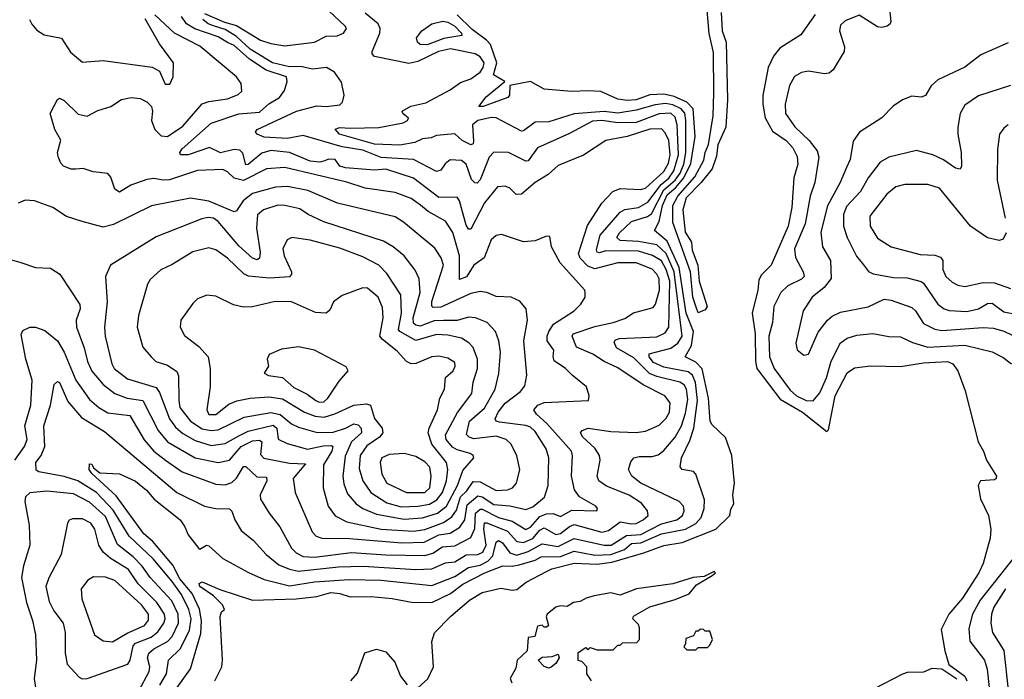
# Model space of a CAD drawing. Extents: x 1246169 to 1426871, y 660025 to 763458.
# Tile 120 of 256: x 1287211 to 1291498, y 714631 to 717504. Entities that reach past the tile are written whole.
import ezdxf

# ---------------------------------------------------------------- set-up
doc = ezdxf.new("R2010")
doc.units = 0

msp = doc.modelspace()

# ---------------------------------------------------------------- linework, layer by layer
at = {"layer": '0CON20XD'}
for points in [[(1288015, 717530.8), (1288102.9, 717492.9), (1288155, 717477.9), (1288260, 717415), (1288305, 717399.7), (1288365, 717389.6), (1288494.7, 717405.3), (1288545, 717431.5), (1288593.6, 717433.6), (1288620.8, 717445), (1288633.3, 717465), (1288627.5, 717475), (1288531.5, 717565)], [(1290995.8, 717565), (1291004.1, 717495.9), (1291001.2, 717485), (1290987.5, 717475), (1290965, 717469.2), (1290945, 717472.5), (1290865, 717523.3), (1290805, 717498.1), (1290785, 717480), (1290780, 717455), (1290801.2, 717385), (1290800, 717365), (1290752.5, 717285), (1290735, 717271.1), (1290715, 717267.8), (1290645, 717279.1), (1290615, 717273.3), (1290583.5, 717256.5), (1290562.4, 717217.6), (1290542.9, 717135), (1290545.3, 717095), (1290585, 717036.9), (1290647.8, 716977.8), (1290682.1, 716932.1), (1290690.5, 716905), (1290672.4, 716795), (1290652.5, 716735), (1290630.2, 716615), (1290584.4, 716505), (1290588, 716468), (1290622, 716405), (1290626, 716385), (1290615, 716372.9), (1290555.2, 716344.8), (1290524.8, 716315.2), (1290494.8, 716255), (1290488, 716185), (1290471.8, 716125), (1290475, 716036), (1290495.2, 715985), (1290565, 715890.4), (1290593.1, 715865), (1290635, 715844.8), (1290665.6, 715844.4), (1290695, 715879.2), (1290724, 715944), (1290743.4, 716016.6), (1290785, 716096.2), (1290813.7, 716116.3), (1290855, 716130.3), (1290925, 716136.5), (1290995, 716123.4), (1291045, 716122.3), (1291097.9, 716097.9), (1291165, 716077), (1291325, 716086.5), (1291445, 716056.8), (1291491.9, 716031.9), (1291528.5, 716005)], [(1289615.9, 715955.9), (1289587.8, 715985), (1289538, 716018), (1289532.9, 716035), (1289535.8, 716065), (1289507.8, 716105), (1289507.2, 716125), (1289513.9, 716146.1), (1289535, 716177.5), (1289624.4, 716235), (1289653.3, 716265), (1289672.5, 716295), (1289672.5, 716315), (1289670.8, 716325), (1289564.6, 716445), (1289526.2, 716515), (1289518.8, 716558.8), (1289505, 716561.2), (1289455, 716540), (1289405, 716535.6), (1289307.9, 716567.9), (1289285, 716564.3), (1289263.5, 716545), (1289233.2, 716466.8), (1289187.8, 716435), (1289155.8, 716384.2), (1289125, 716371.9), (1289125.7, 716475), (1289096.9, 716576.9), (1289065, 716625.9), (1288988.6, 716668.6), (1288955.7, 716695.7), (1288915, 716724.2), (1288845, 716751.1), (1288715, 716770.5), (1288635, 716796), (1288365, 716860.4), (1288285, 716853.4), (1288185, 716802.5), (1288145, 716814), (1288115, 716841.2), (1288095, 716850.8), (1287985, 716846.6), (1287863.8, 716806.2), (1287835, 716804.3), (1287795, 716812.6), (1287765, 716807.6), (1287695, 716783.2), (1287645, 716752.5), (1287625, 716765.8), (1287608.2, 716818.2), (1287595, 716833.3), (1287530.8, 716840.8), (1287487.5, 716855), (1287455, 716852), (1287435, 716852.1), (1287402, 716865), (1287389.4, 716879.4), (1287378.3, 716908.3), (1287375.6, 716925), (1287389.4, 716979.4), (1287364.3, 717025), (1287343.3, 717095), (1287375, 717156.2), (1287385, 717162), (1287405, 717152.2), (1287465, 717092), (1287505, 717084), (1287551.3, 717108.7), (1287607.5, 717125), (1287654.2, 717155.8), (1287695.9, 717164.1), (1287735, 717160.6), (1287765, 717145.6), (1287785.4, 717125), (1287789.3, 717105), (1287784.2, 717065), (1287799, 717025), (1287827, 716997), (1287855, 716994.8), (1287920.9, 717039.1), (1288005, 717137.2), (1288035, 717147.6), (1288115, 717159.3), (1288162.7, 717177.3), (1288177.8, 717192.2), (1288175.8, 717225), (1288155, 717254.7), (1287995, 717388.4), (1287884.6, 717445), (1287799.7, 717525)], [(1288061.1, 714625), (1288090.5, 714685), (1288094.5, 714715), (1288084, 714905), (1288090, 714925), (1288102.5, 714935), (1288094, 714955), (1288054.3, 714994.3), (1287995.3, 715035), (1287991.7, 715048.3), (1288004.7, 715055.3), (1288082, 715022), (1288225, 714975.6), (1288415, 714980.8), (1288505, 714992.2), (1288565, 715009.7), (1288604, 715005), (1288650.4, 714990.4), (1288741.8, 714991.8), (1288833, 714983), (1288916.5, 714966.5), (1289005, 714965.2), (1289086, 715004), (1289140.5, 715045), (1289235.8, 715095), (1289315, 715125.7), (1289355, 715123.2), (1289385, 715128.9), (1289455, 715150), (1289481.4, 715165), (1289565, 715166.4), (1289625, 715188.7), (1289715, 715171.5), (1289785, 715175.1), (1289843.5, 715196.5), (1289875, 715223.1), (1289915, 715225.8), (1290005, 715264.9), (1290109.4, 715285), (1290155, 715310.2), (1290177.6, 715335), (1290191.4, 715375), (1290191.9, 715411.9), (1290155, 715523.8), (1290145, 715535.6), (1290094.4, 715544.4), (1290086.8, 715556.8), (1290091.9, 715595), (1290128.5, 715671.5), (1290146.2, 715725), (1290161.9, 715845), (1290153.4, 715923.4), (1290139.5, 715955), (1290120.7, 715970.7), (1290015, 715989.9), (1289970.9, 716010.9), (1289950.9, 716035), (1289951.5, 716048.5), (1290045, 716072.6), (1290076.5, 716095), (1290094.5, 716125), (1290060.1, 716405), (1290025.1, 716485), (1289985, 716523), (1289905, 716537.1), (1289825, 716542.3), (1289810.8, 716555), (1289822.4, 716575), (1289874.9, 716625.1), (1289943.5, 716646.5), (1289961.3, 716658.7), (1290015, 716762.8), (1290065, 716804.9), (1290086.7, 716835), (1290101.9, 716875), (1290111.1, 716925), (1290111.4, 717065), (1290106.5, 717096.5), (1290091.2, 717115), (1290055, 717132.5), (1290022.1, 717137.9), (1289976.9, 717133.1), (1289895, 717110.1), (1289815, 717096.7), (1289755, 717104.4), (1289625, 717094.2), (1289515, 717058.8), (1289455, 717057.3), (1289405, 717020), (1289395, 717018.7), (1289285, 717076.1), (1289265, 717077.6), (1289205.2, 717065.2), (1289182.5, 717045), (1289187, 716975), (1289185, 716962.5), (1289175, 716958.8), (1289137.7, 716977.7), (1289105, 717006.6), (1289025, 716998.7), (1289001.7, 716988.3), (1288965, 716984.2), (1288931.2, 716968.8), (1288866.4, 716956.4), (1288755, 716961.7), (1288603.1, 717005), (1288583.8, 717026.2), (1288605, 717033.9), (1288649, 717031), (1288775, 717033.8), (1288880.8, 717055), (1288898.8, 717065), (1288903.8, 717075), (1288878.8, 717095), (1288876.2, 717105), (1288913.6, 717126.4), (1288978.5, 717141.5), (1289085, 717197.4), (1289130.4, 717229.6), (1289175, 717245.4), (1289215, 717275.6), (1289229.2, 717295), (1289232.5, 717315), (1289215, 717341.8), (1289194.5, 717355), (1289086.8, 717376.8), (1289033.8, 717365), (1288945, 717321.8), (1288905, 717313), (1288755, 717343), (1288745.4, 717355), (1288745.7, 717365), (1288779.4, 717445), (1288779.6, 717465), (1288771.4, 717485), (1288715, 717531.8)], [(1288945, 714594.2), (1288987.6, 714632.4), (1289013.1, 714685), (1289005.8, 714795), (1289017, 714833), (1289085.8, 714905), (1289169.5, 714975), (1289225, 715009.2), (1289305, 715028), (1289355, 715019.7), (1289375, 715022.2), (1289416.6, 715053.4), (1289505, 715101.2), (1289527.2, 715112.8), (1289625, 715137.1), (1289725, 715131.8), (1289788.4, 715141.6), (1289928.8, 715181.2), (1290015, 715213.2), (1290095, 715226.8), (1290241.9, 715285), (1290303.3, 715345), (1290307.5, 715372.5), (1290320, 715395), (1290316, 715435), (1290322.9, 715485), (1290311.2, 715605), (1290284, 715684), (1290225, 715739.2), (1290216.9, 715755), (1290209.4, 715855), (1290182.7, 715982.7), (1290155, 716011.7), (1290108, 716035), (1290135.6, 716084.4), (1290145.1, 716145), (1290112.1, 716225), (1290082.6, 716425), (1290029.2, 716539.2), (1289974.6, 716585), (1289995.3, 716624.7), (1290010, 716695), (1290029.8, 716740.2), (1290067.8, 716772.2), (1290101.7, 716815), (1290132.1, 716877.9), (1290152, 716995), (1290142.5, 717115), (1290114.9, 717144.9), (1290059.6, 717169.6), (1290015, 717179.6), (1289955, 717175.9), (1289895, 717154.1), (1289855, 717151), (1289815, 717157.8), (1289740.5, 717190.5), (1289686.5, 717193.5), (1289615, 717190.5), (1289495, 717201.5), (1289435, 717234), (1289345, 717217.5), (1289342.7, 717175), (1289335.6, 717164.4), (1289228.6, 717125), (1289210, 717125), (1289242.1, 717167.9), (1289322.5, 717235), (1289273.4, 717263.4), (1289287.5, 717315), (1289260.9, 717395), (1289242.9, 717415), (1289180.6, 717460.6), (1289115.1, 717525.1)], [(1290265.4, 717535), (1290269.5, 717455), (1290286.8, 717405), (1290292.9, 717155), (1290285.6, 717035), (1290250.8, 716959.2), (1290245, 716908.8), (1290225, 716853.3), (1290178.5, 716795), (1290111.9, 716728.1), (1290098.5, 716675), (1290108.2, 716578.2), (1290135.4, 716535), (1290139.1, 716499.1), (1290162.9, 716435), (1290168.9, 716365), (1290203.3, 716255), (1290195, 716240), (1290165, 716227.5), (1290157.3, 716247.3), (1290141.3, 716295), (1290131.8, 716405), (1290055, 716620), (1290054.3, 716695), (1290075.7, 716735), (1290150.3, 716819.7), (1290188.8, 716891.2), (1290194.8, 716925), (1290210.3, 716959.7), (1290230, 717085), (1290232.9, 717185), (1290231.1, 717361.1), (1290213.3, 717443.3), (1290203.8, 717545)], [(1290673.4, 717526.6), (1290612.4, 717437.6), (1290520.6, 717379.4), (1290493.1, 717345), (1290469.4, 717295), (1290446, 717174), (1290445.6, 717135), (1290456.2, 717076.2), (1290488.7, 717018.7), (1290547.7, 716977.7), (1290576.2, 716945), (1290595, 716907.5), (1290598.8, 716875), (1290580.9, 716815), (1290572.5, 716685), (1290556.5, 716605), (1290482.1, 716435), (1290438.7, 716391.3), (1290428.7, 716368.7), (1290424.6, 716325), (1290399.2, 716225), (1290413.5, 716135), (1290413.6, 716015), (1290420, 715985), (1290521.3, 715851.3), (1290619.5, 715795), (1290725, 715710), (1290732.3, 715717.7), (1290760.8, 715865), (1290812.7, 715965), (1290845, 715986.7), (1290915, 715995.6), (1291045, 715993.1), (1291145, 716009), (1291250, 716015), (1291272.9, 716005), (1291295.7, 715975), (1291327, 715887), (1291383.8, 715665), (1291406.7, 715625), (1291420, 715585), (1291463.3, 715515), (1291462.5, 715505), (1291455, 715500), (1291394.3, 715495.7), (1291384, 715475), (1291393.6, 715416.4), (1291428.8, 715345), (1291438.8, 715285), (1291436.2, 715245), (1291405.6, 715135), (1291386.7, 715095), (1291315, 714984.3), (1291255.6, 714914.4), (1291222.7, 714847.3), (1291238.8, 714755), (1291256.2, 714695), (1291325, 714644), (1291334.4, 714625)], [(1287254.1, 717504.1), (1287263.8, 717483.8), (1287285, 717457.5), (1287317.1, 717437.1), (1287392.7, 717422.7), (1287431.7, 717361.7), (1287485, 717319.1), (1287575, 717325.2), (1287787.3, 717297.3), (1287819.5, 717279.5), (1287845, 717222), (1287865, 717223.3), (1287878.6, 717255), (1287880, 717315), (1287819, 717399), (1287757.3, 717507.3)], [(1289855, 716994.8), (1289762.5, 716977.5), (1289665, 716912.9), (1289555, 716869.2), (1289511.3, 716828.7), (1289455, 716794.1), (1289395, 716743.8), (1289372.8, 716742.8), (1289345, 716769.5), (1289325, 716779.1), (1289290.8, 716775), (1289235, 716705.5), (1289175, 716591.1), (1289165, 716591.5), (1289155, 716609.4), (1289126.4, 716715), (1289115, 716730), (1289035, 716729.6), (1288925, 716813.9), (1288805, 716852), (1288755, 716847.5), (1288628.8, 716858.8), (1288605.2, 716865.2), (1288584, 716895), (1288555, 716896.8), (1288538.8, 716888.8), (1288517.3, 716882.7), (1288475, 716887.7), (1288385, 716924.5), (1288305, 716934.2), (1288265, 716922.8), (1288205, 716873.3), (1288195, 716871.2), (1288181.9, 716921.9), (1288168.8, 716935), (1288145, 716938.6), (1288085, 716923.9), (1288036.6, 716946.6), (1287945, 716915.2), (1287911.4, 716915), (1287907.9, 716925), (1287918.7, 716941.3), (1288045, 717053.3), (1288165, 717093.2), (1288255, 717101.4), (1288295, 717137.7), (1288341.8, 717165), (1288363.9, 717195), (1288375.8, 717235), (1288372.5, 717255), (1288283.6, 717283.6), (1288211.6, 717331.6), (1288145, 717391.3), (1288115, 717403.8), (1288075, 717428.6), (1287973.2, 717463.2), (1287937.5, 717485), (1287915, 717517.1)], [(1288055, 717476.6), (1288032, 717485), (1288007.6, 717505)], [(1288985, 717394.5), (1288954, 717395), (1288942.9, 717405), (1288938, 717425), (1288962, 717455), (1289004.7, 717485.3), (1289053, 717497), (1289075, 717493), (1289105.7, 717475.7), (1289134.6, 717445), (1289135.6, 717434.4), (1289058.1, 717421.9), (1288985, 717394.5)], [(1287882.2, 714575), (1287955, 714677.1), (1287999.3, 714830.7), (1288002.7, 714885), (1287993.5, 714936.5), (1287961.4, 715005), (1287908.7, 715068.7), (1287878, 715128), (1287790.6, 715230.6), (1287751, 715265), (1287630.6, 715430.6), (1287525, 715527.1), (1287513.1, 715545), (1287515, 715570), (1287525, 715567.5), (1287532.4, 715552.4), (1287560, 715530), (1287645, 715526.5), (1287715, 715493.3), (1287762.9, 715455), (1287795.9, 715415.9), (1287908.9, 715325), (1287930.6, 715295), (1287945, 715260), (1287990.9, 715200.9), (1287995, 715198), (1288024.5, 715215.5), (1288035, 715212.7), (1288095, 715156.4), (1288206.5, 715096.5), (1288275, 715065.6), (1288385, 715038.6), (1288495, 715056.2), (1288645, 715066), (1288783.1, 715063.1), (1289005, 715040), (1289105, 715079), (1289165, 715117.9), (1289215, 715127.8), (1289249.1, 715145), (1289271.5, 715168.5), (1289285, 715228.2), (1289295, 715236.1), (1289312.7, 715225), (1289345, 715182), (1289375, 715172), (1289425, 715187.6), (1289485, 715221.2), (1289555, 715210), (1289625, 715244.1), (1289708.9, 715225), (1289754.9, 715214.9), (1289785.4, 715215), (1289852.3, 715257.7), (1289915, 715261.8), (1290005, 715307.9), (1290072.3, 715325), (1290096.2, 715345), (1290103.2, 715365), (1290100.3, 715385), (1290081.5, 715405), (1289914.6, 715485), (1289875.5, 715515), (1289861.8, 715545), (1289871.4, 715578.6), (1289884.6, 715595.4), (1289908.2, 715601.8), (1289965, 715600.8), (1289990.8, 715609.2), (1290015, 715627.3), (1290065, 715685.9), (1290092.2, 715735), (1290109.7, 715790.3), (1290119.7, 715849.7), (1290113.5, 715895), (1290103.1, 715913.1), (1290085, 715924.8), (1289985, 715949.9), (1289953.3, 715963.3), (1289885, 716030.6), (1289808.6, 716075), (1289799.6, 716099.6), (1289805, 716109.5), (1289822.5, 716115), (1289985, 716121.9), (1290020.7, 716139.3), (1290037.4, 716165), (1290040.7, 716365), (1290025.5, 716415.5), (1290005, 716452.9), (1289966.5, 716476.5), (1289905, 716495.1), (1289763.4, 716496.6), (1289735, 716488.2), (1289725, 716490.5), (1289722.2, 716502.2), (1289738.7, 716565), (1289824.6, 716665.4), (1289845, 716676.7), (1289905, 716686), (1289945, 716709.5), (1290003.8, 716786.2), (1290036.6, 716813.4), (1290059.2, 716845), (1290079.2, 716915), (1290072.7, 717045), (1290065, 717078.8), (1290045.8, 717095.8), (1289995, 717094), (1289895, 717055.5), (1289815, 717054.9), (1289745, 717064.3), (1289705, 717061.4), (1289605, 717008.4), (1289465, 716945.9), (1289425, 716889.2), (1289415, 716888), (1289338.8, 716925), (1289275, 716926), (1289255, 716905.5), (1289215, 716805.4), (1289202, 716792), (1289192.7, 716792.7), (1289177.9, 716807.9), (1289155.2, 716875), (1289135, 716890.9), (1289085, 716893.3), (1289064, 716876), (1289045, 716847.5), (1289025, 716843.1), (1288925, 716894.8), (1288785, 716902.7), (1288705, 716935.7), (1288615, 716949.7), (1288445, 716998.8), (1288375, 716985.5), (1288275, 716992.3), (1288244.3, 717005), (1288237.1, 717015), (1288244.3, 717025), (1288415.8, 717105), (1288505, 717128.4), (1288544.8, 717124.8), (1288605, 717133.3), (1288615.8, 717145), (1288623.2, 717175), (1288611.4, 717231.4), (1288582.1, 717275), (1288546, 717295), (1288485, 717288.3), (1288435, 717299.1), (1288385, 717298.8), (1288311.9, 717315), (1288215, 717375.6), (1288155, 717430.1), (1288105, 717460.5), (1288055, 717476.6)], [(1291515, 717402.2), (1291395, 717351.1), (1291325, 717296.9), (1291208.5, 717241.5), (1291178.6, 717215), (1291155, 717173.3), (1291135, 717166.2), (1291095, 717170.8), (1291053.8, 717155), (1291013, 717127), (1290965, 717075.8), (1290866.7, 717013.3), (1290840, 716975), (1290826.9, 716895), (1290810.1, 716859.9), (1290783.2, 716795), (1290727.2, 716692.8), (1290698.3, 716578.3), (1290706.7, 716515), (1290740.3, 716455), (1290743.1, 716376.9), (1290713.2, 716336.8), (1290661.2, 716295), (1290622.5, 716235), (1290590, 716095), (1290595, 716066.2), (1290625, 716042), (1290645, 716046.2), (1290687.7, 716142.3), (1290727.8, 716195), (1290748.1, 716211.9), (1290785, 716229.2), (1290905, 716253.1), (1290975, 716285.8), (1291005, 716282.6), (1291095, 716250.4), (1291111.1, 716235), (1291145, 716180), (1291195, 716155.2), (1291225, 716149.6), (1291405, 716163.2), (1291450.4, 716160.4), (1291495, 716147.7), (1291565, 716114.2)], [(1291525, 717216.7), (1291385, 717171.5), (1291325, 717131.1), (1291305.5, 717095), (1291295.5, 717035), (1291294.6, 717005), (1291310.3, 716925), (1291311.4, 716865), (1291305, 716852), (1291285, 716856.5), (1291232.8, 716892.8), (1291185.7, 716915), (1291115, 716934), (1290995, 716905.3), (1290957.4, 716882.6), (1290904.7, 716815), (1290870.9, 716755), (1290810.7, 716689.3), (1290798, 716655), (1290797.3, 716605), (1290812.7, 716555), (1290854.4, 716474.4), (1290885, 716435.6), (1290906.8, 716406.8), (1290926.6, 716396.6), (1291015, 716380.8), (1291075, 716378.8), (1291135, 716362.9), (1291145.8, 716355.8), (1291208, 716265), (1291235, 716244.2), (1291257.3, 716237.3), (1291335, 716232.9), (1291385, 716244.8), (1291425, 716267), (1291445, 716269.3), (1291495, 716231.9), (1291555, 716219.8)], [(1287821, 714605), (1287850.3, 714655), (1287859.2, 714715), (1287910.6, 714765), (1287950.4, 714845), (1287957.2, 714895), (1287947.6, 714935), (1287915, 715000.2), (1287875, 715056.8), (1287792.5, 715155), (1287688, 715255), (1287617.6, 715367.6), (1287544.9, 715444.9), (1287464.6, 715495), (1287405, 715513.7), (1287294.2, 715534.2), (1287282.3, 715542.3), (1287281.3, 715575), (1287305, 715605.5), (1287320.9, 715645), (1287315.8, 715734.2), (1287345.2, 715824.8), (1287360.4, 715915), (1287375, 715927.8), (1287385, 715924), (1287421.1, 715841.1), (1287480.4, 715770.4), (1287579.5, 715709.5), (1287895, 715444.8), (1288015, 715384.7), (1288065.4, 715374.6), (1288125, 715373.1), (1288135, 715363.8), (1288147.3, 715325), (1288175, 715278.9), (1288228.2, 715235), (1288283.9, 715173.9), (1288339, 715129), (1288385, 715110.2), (1288425, 715102.6), (1288599.5, 715120.5), (1288706, 715124), (1288935, 715109.4), (1289005, 715111.8), (1289065, 715138.5), (1289105, 715143.2), (1289155, 715172.7), (1289205, 715174), (1289227.5, 715185), (1289241.7, 715215), (1289231.2, 715285), (1289235, 715311.7), (1289245, 715312.7), (1289335, 715275.9), (1289375, 715231.2), (1289405, 715226.8), (1289445, 715243.5), (1289475, 715280), (1289495, 715291), (1289545, 715262.2), (1289565, 715265.7), (1289605, 715296.8), (1289625, 715304.6), (1289745, 715271.9), (1289775, 715279.1), (1289825, 715317.3), (1289875, 715307.6), (1289895, 715309.6), (1289925.4, 715325), (1289946.6, 715345), (1289944.6, 715365), (1289917.8, 715397.8), (1289865, 715433), (1289765, 715472.2), (1289732.9, 715495), (1289724.7, 715515), (1289738.8, 715585), (1289735.7, 715605), (1289715, 715637.2), (1289663.1, 715685), (1289653.1, 715705), (1289660, 715715), (1289686, 715724), (1289785, 715710.4), (1289895, 715705.8), (1289935, 715712), (1289995, 715738), (1290025, 715767.5), (1290039.8, 715795), (1290042.7, 715835), (1290019.1, 715865), (1289925, 715913.4), (1289815, 715987.5), (1289755, 716015.3), (1289706.7, 716046.7), (1289635, 716078.1), (1289616.1, 716125), (1289620.4, 716135), (1289715, 716167.1), (1289795, 716184.5), (1289845, 716202.3), (1289883.8, 716226.2), (1289969.3, 716250.7), (1289979, 716265), (1289996.8, 716325), (1289995, 716374.4), (1289985, 716395.9), (1289965, 716416.7), (1289895, 716444.5), (1289815.4, 716444.6), (1289715, 716418.9), (1289685, 716429.7), (1289650.4, 716465), (1289643.4, 716485), (1289683.3, 716606.7), (1289745.3, 716705), (1289792.6, 716755), (1289825, 716768.8), (1289913.6, 716763.6), (1289935, 716770.4), (1290015, 716842), (1290035, 716878.4), (1290042.8, 716915), (1290036.7, 716976.7), (1290021.2, 717011.2), (1290005, 717027.5), (1289955, 717026.1), (1289855, 716994.8)], [(1291515, 717046.1), (1291495, 717031.1), (1291477.1, 717005), (1291468.5, 716938.5), (1291466.7, 716805), (1291500.9, 716639.1)], [(1288273.6, 715593.6), (1288385, 715572.9), (1288455, 715568.8), (1288401.9, 715505), (1288409.6, 715445), (1288483.9, 715273.9), (1288501.1, 715255), (1288526.7, 715245), (1288646.5, 715243.5), (1288874.9, 715224.9), (1288971.9, 715228.1), (1289035, 715259.6), (1289085, 715268.1), (1289127, 715293), (1289149, 715325), (1289158.9, 715391.1), (1289205, 715429.4), (1289225, 715425.6), (1289275, 715392.3), (1289345, 715386.1), (1289415, 715370.4), (1289445, 715382.2), (1289495.8, 715424.2), (1289512.4, 715475), (1289514.8, 715595), (1289503.3, 715635), (1289455, 715709.7), (1289435, 715728.5), (1289415, 715736.1), (1289300.1, 715750.1), (1289285.6, 715755), (1289280.4, 715765), (1289294.3, 715795), (1289325, 715833.9), (1289391.1, 715885), (1289410.8, 715909.2), (1289419.3, 715955), (1289405.5, 716104.5), (1289421.9, 716195), (1289415.8, 716245), (1289387.9, 716277.9), (1289351.2, 716295), (1289285, 716298.2), (1289245.2, 716315.2), (1289215, 716319.3), (1289175, 716311.1), (1289045, 716252), (1289010.5, 716250.5), (1289005.3, 716255.3), (1289005, 716275.7), (1289056.2, 716433.8), (1289045.9, 716465.9), (1289018.6, 716508.6), (1288882.2, 716622.2), (1288845, 716644.7), (1288594.4, 716704.4), (1288465, 716759), (1288376.8, 716776.8), (1288324.2, 716774.2), (1288225, 716746.2), (1288183.9, 716715), (1288155, 716670.9), (1288145, 716667.2), (1288035, 716712.9), (1287955, 716726.6), (1287785, 716692.2), (1287619, 716611), (1287575, 716599.6), (1287482.5, 716625), (1287415, 716646), (1287355.9, 716685.9), (1287275, 716714.2), (1287235, 716717.3), (1287205, 716703.8)], [(1291505.6, 716575), (1291492.4, 716547.6), (1291475, 716541.5), (1291425, 716553.8), (1291350.5, 716605), (1291215, 716770), (1291165, 716785.4), (1291065, 716785.9), (1291025, 716775.4), (1290986.6, 716743.4), (1290912.6, 716647.4), (1290914.1, 716605), (1290945, 716552.1), (1291005, 716514.6), (1291131, 716481), (1291195, 716477.4), (1291219.8, 716469.8), (1291229.2, 716455), (1291230.3, 716415), (1291243.1, 716385), (1291270.4, 716360.4), (1291295, 716347.7), (1291325, 716342), (1291405, 716358.6), (1291455, 716357.1), (1291525, 716333.3)], [(1288925, 715276.1), (1288975, 715283.8), (1289055.5, 715314.5), (1289092, 715338), (1289112.5, 715367.5), (1289130, 715425), (1289157.7, 715452.3), (1289185, 715492.4), (1289215, 715490.3), (1289285, 715453.2), (1289335, 715455.8), (1289356.7, 715465), (1289374.5, 715485), (1289388.2, 715545), (1289374.7, 715604.7), (1289350, 715655), (1289328.5, 715675), (1289285, 715690.5), (1289188.4, 715678.4), (1289167.5, 715685), (1289156.7, 715696.7), (1289169.8, 715755), (1289235, 715812.1), (1289281.4, 715895), (1289297.6, 715962.4), (1289304.2, 716055), (1289297.6, 716105), (1289282.5, 716145), (1289246.7, 716185), (1289195, 716204.7), (1289165, 716207.6), (1289115.8, 716194.2), (1289056, 716194), (1289015, 716191.4), (1288955, 716169.5), (1288935, 716172.8), (1288925, 716182.2), (1288924.6, 716205), (1288954.4, 716315), (1288950.6, 716375), (1288932.2, 716412.2), (1288884.7, 716475), (1288837.1, 716515), (1288795, 716538.6), (1288535, 716623.8), (1288467.5, 716655), (1288430.1, 716680.1), (1288365, 716694.8), (1288335, 716695.2), (1288272.2, 716675), (1288246.3, 716653.7), (1288241.9, 716595), (1288258.3, 716491.7), (1288254.7, 716465.3), (1288245, 716457.3), (1288225, 716464.7), (1288165, 716518.9), (1288075, 716625.3), (1288055, 716638.9), (1288031.8, 716641.8), (1288003.6, 716636.4), (1287805, 716557.5), (1287605.8, 716435), (1287584.4, 716385.6), (1287592, 716275), (1287580.4, 716165), (1287583.2, 716125), (1287612.4, 716005), (1287622.8, 715985), (1287679.9, 715939.9), (1287805, 715901.1), (1287819.4, 715879.4), (1287863.3, 715765), (1287889.6, 715729.6), (1287921.7, 715701.7), (1287975, 715671.6), (1288045, 715649.3), (1288105, 715657.5), (1288165, 715691.7), (1288205, 715711.2), (1288315, 715737.9), (1288330.3, 715725), (1288336.7, 715676.7), (1288375, 715657.6), (1288463.4, 715633.4), (1288532.3, 715647.7), (1288568.6, 715648.6), (1288574.7, 715644.7), (1288569.9, 715625), (1288533.3, 715565), (1288532.7, 715465), (1288553.7, 715385), (1288585, 715343.2), (1288635, 715317.4), (1288784.9, 715284.9), (1288925, 715276.1)], [(1288885, 715328.4), (1288965, 715334.4), (1289030, 715355), (1289069.7, 715385), (1289117.4, 715475), (1289140, 715540), (1289188.1, 715595), (1289185.5, 715605), (1289172.2, 715615), (1289115, 715630.2), (1289095, 715642.6), (1289067.9, 715675), (1289064.1, 715695), (1289117.4, 715792.6), (1289180, 715875), (1289185.3, 715925), (1289204.7, 715984.7), (1289203.9, 716025), (1289185.5, 716075.5), (1289166.7, 716096.7), (1289135, 716116.4), (1289075, 716129.7), (1289025, 716132.2), (1288935, 716106.6), (1288865.7, 716145.7), (1288859.6, 716155), (1288873.2, 716225), (1288869.8, 716305), (1288808.8, 716398.8), (1288775, 716434.7), (1288705, 716471.3), (1288605, 716509.1), (1288475, 716542.9), (1288395.6, 716554.4), (1288375, 716544.3), (1288356.4, 716505), (1288362.1, 716475), (1288394.2, 716405), (1288394.7, 716395), (1288385, 716383.1), (1288297.9, 716377.9), (1288206.6, 716386.6), (1288187.2, 716397.2), (1288115.3, 716465), (1288065, 716501.8), (1288035, 716510), (1287965, 716493.1), (1287875, 716437.1), (1287825.3, 716414.7), (1287778.5, 716371.5), (1287767.9, 716352.1), (1287727.5, 716215), (1287722.7, 716165), (1287747.3, 716077.3), (1287782.9, 716035), (1287804.2, 716015), (1287855, 715999.1), (1287895, 715971.9), (1287901.9, 715951.9), (1287903.1, 715845), (1287908.8, 715815), (1287954.5, 715754.5), (1288005, 715721.2), (1288045, 715714.6), (1288075, 715717.5), (1288187.8, 715772.2), (1288305, 715793), (1288345, 715784.2), (1288395, 715743.4), (1288425, 715728.7), (1288506.5, 715706.5), (1288575, 715707.7), (1288630, 715725), (1288665, 715743.3), (1288685, 715739.8), (1288697.2, 715725), (1288698.4, 715705), (1288655, 715665.3), (1288627.9, 715602.1), (1288618.5, 715515), (1288621.9, 715481.9), (1288638.1, 715438.1), (1288675.3, 715395), (1288705.1, 715375.1), (1288765, 715350.3), (1288885, 715328.4)], [(1287155, 716462.9), (1287216.5, 716446.5), (1287280, 716425), (1287345, 716421.5), (1287385.9, 716395.9), (1287473.5, 716263.5), (1287474.5, 716245), (1287457.1, 716195), (1287458.6, 716165), (1287491.9, 716075), (1287506.1, 716015), (1287525, 715973.1), (1287574.1, 715915), (1287625, 715876.3), (1287678.6, 715855), (1287747.4, 715845), (1287813.6, 715715), (1287855, 715665.7), (1287975, 715594.8), (1288075, 715575.2), (1288125, 715584.8), (1288174.7, 715645.3), (1288225, 715669), (1288255, 715672.4), (1288264.8, 715664.8), (1288259.9, 715609.9), (1288273.6, 715593.6)], [(1288871.5, 715381.5), (1288945, 715384.3), (1288995, 715393.6), (1289026.9, 715413.1), (1289051.4, 715445), (1289069.7, 715495), (1289075.2, 715545), (1289069.4, 715575), (1289005.2, 715655), (1288990, 715705), (1288993.6, 715725), (1289030, 715805), (1289040, 715855), (1289060.8, 715895), (1289065.3, 715944.7), (1289098.8, 715975), (1289107.3, 715995), (1289105, 716010), (1289075, 716030), (1289035, 716038.5), (1289005, 716035.3), (1288935, 716006.4), (1288915, 716004.8), (1288894.6, 716015), (1288855, 716060), (1288790.1, 716110.1), (1288779, 716125), (1288793.5, 716205), (1288790.3, 716250.3), (1288771.8, 716295), (1288725, 716334.6), (1288705, 716335.4), (1288615, 716302.8), (1288577.3, 716275), (1288561.2, 716238.8), (1288545, 716225.6), (1288498.7, 716228.7), (1288395, 716275.4), (1288323.6, 716276.4), (1288225, 716253.2), (1288185, 716251.5), (1288141.1, 716261.1), (1288065, 716300), (1288025, 716304.4), (1287985, 716287.5), (1287965, 716268), (1287912.5, 716195), (1287909.4, 716165), (1287928.8, 716128.8), (1287990.8, 716080.8), (1288031.1, 716035), (1288039.7, 715985), (1288040, 715905), (1288025.8, 715805), (1288035, 715784.5), (1288065, 715784.7), (1288121.1, 715828.9), (1288155.8, 715844.2), (1288215, 715855.8), (1288295, 715861.4), (1288355, 715851.9), (1288450.8, 715795), (1288497.1, 715777.1), (1288537.2, 715772.8), (1288582.3, 715787.7), (1288665, 715825.3), (1288721.1, 715831.1), (1288737.9, 715825), (1288755, 715767.1), (1288789.1, 715725), (1288792.5, 715705), (1288776.8, 715685), (1288722.5, 715647.5), (1288693.2, 715605), (1288689, 715549), (1288704.3, 715495), (1288739.5, 715445), (1288809.4, 715399.4), (1288871.5, 715381.5)], [(1287190.2, 715585), (1287231.8, 715645), (1287244.2, 715675), (1287233.6, 715735), (1287259.2, 715825), (1287265.8, 715934.2), (1287238, 716025), (1287217.5, 716132.5), (1287225, 716150), (1287255, 716165.2), (1287280, 716165), (1287320.5, 716150.5), (1287375.5, 716105.5), (1287405, 716055.6), (1287455, 715933.8), (1287515, 715850), (1287555, 715814.7), (1287595, 715791.6), (1287690.3, 715780.3), (1287753.5, 715673.5), (1287794.7, 715625), (1287845.7, 715585.7), (1287918.5, 715535), (1288065, 715480.5), (1288105, 715478.4), (1288135, 715488.1), (1288155, 715507.5), (1288185, 715558.4), (1288195, 715557.8), (1288243.1, 715513.1), (1288285, 715511.9), (1288287.5, 715495), (1288257.8, 715435), (1288259.2, 715415), (1288296.4, 715355), (1288343.9, 715295), (1288395, 715202.3), (1288415, 715181.1), (1288445, 715166.3), (1288495, 715163), (1288655, 715183.4), (1288805, 715172.4), (1288975, 715169.7), (1289009.9, 715180.1), (1289052.3, 715207.7), (1289105, 715212.5), (1289175, 715248.4), (1289191.8, 715288.2), (1289195.5, 715354.5), (1289215, 715371.8), (1289225, 715371.8), (1289295, 715335.9), (1289355, 715319.7), (1289415, 715283.3), (1289435, 715293.2), (1289475, 715340.3), (1289505, 715351.8), (1289533.6, 715353.6), (1289565, 715340), (1289615, 715367.8), (1289723.3, 715365), (1289725.8, 715375), (1289718.8, 715385), (1289647.5, 715425), (1289626, 715456), (1289612.6, 715515), (1289617.6, 715605), (1289612.9, 715625), (1289505.4, 715745.4), (1289460.8, 715785), (1289450, 715805), (1289466.7, 715825), (1289495, 715837), (1289686.7, 715845), (1289690, 715865), (1289678, 715905), (1289615.9, 715955.9)], [(1288515, 715838.1), (1288535, 715839.8), (1288552.3, 715855), (1288601.1, 715928.9), (1288641.2, 715975), (1288631.7, 715991.7), (1288495, 716064.4), (1288425, 716078.5), (1288350.9, 716069.1), (1288296.7, 716045), (1288288.8, 716025), (1288293.8, 715995), (1288275, 715964), (1288293.9, 715953.9), (1288355.3, 715945.3), (1288405, 715901.8), (1288462.8, 715872.8), (1288500.3, 715845), (1288515, 715838.1)], [(1288975, 715444.3), (1288997.1, 715465), (1289002.4, 715515), (1288996.3, 715555), (1288975, 715577.8), (1288935, 715601.8), (1288885, 715614.1), (1288819.7, 715610.3), (1288786.9, 715595), (1288780.9, 715575), (1288788.2, 715525), (1288809.5, 715485), (1288895, 715444.7), (1288975, 715444.3)], [(1287729.3, 714580.7), (1287775.2, 714665), (1287777.2, 714685), (1287766.9, 714725), (1287772.9, 714745), (1287795.6, 714764.4), (1287854, 714796), (1287875, 714817.7), (1287902.2, 714875), (1287900.3, 714915), (1287873, 714973), (1287778.5, 715075), (1287743.8, 715123.8), (1287704.3, 715164.3), (1287637.4, 715217.4), (1287585, 715339.6), (1287515, 715402.7), (1287445, 715438.1), (1287329.3, 715450.7), (1287255, 715443.3), (1287235.6, 715425), (1287233.6, 715405), (1287251.9, 715301.9), (1287255.4, 715215), (1287227.1, 715125), (1287219.5, 715075), (1287240, 714965), (1287267.2, 714887.2), (1287279.2, 714825), (1287284, 714715), (1287274.4, 714635), (1287279.2, 714595)], [(1287483.5, 714633.5), (1287505, 714634.6), (1287682.4, 714697.6), (1287692.5, 714715), (1287705, 714776.8), (1287715, 714788), (1287783.2, 714815), (1287812.4, 714837.6), (1287838.6, 714875), (1287844.2, 714895), (1287841, 714915), (1287808, 714965), (1287726.6, 715046.6), (1287685, 715108.5), (1287605, 715158.3), (1287575.1, 715185.1), (1287555.5, 715215.5), (1287537.5, 715285), (1287521.1, 715311.1), (1287485, 715330.4), (1287440.8, 715329.2), (1287426.7, 715323.3), (1287419.1, 715310.9), (1287392.1, 715175), (1287337.8, 715072.2), (1287325.4, 715035), (1287339.5, 714969.5), (1287359.4, 714929.4), (1287400.9, 714875), (1287408.3, 714835), (1287409.4, 714745), (1287417.5, 714697.5), (1287469.7, 714639.7), (1287483.5, 714633.5)], [(1291557.9, 715185), (1291392, 714975), (1291358.3, 714915), (1291342.7, 714852.7), (1291347.3, 714797.3), (1291411, 714715), (1291423, 714675), (1291432.1, 714595), (1291500.9, 714470.9)], [(1287615, 714794.6), (1287678.2, 714831.8), (1287755, 714864.8), (1287772, 714888), (1287772.4, 714915), (1287741.5, 714955), (1287625, 715060.8), (1287585, 715075.3), (1287532.7, 715077.3), (1287507.7, 715062.3), (1287479.1, 715025), (1287480.8, 714980.8), (1287536.9, 714825), (1287575, 714799.2), (1287615, 714794.6)], [(1289700, 714625), (1289680, 714655), (1289680, 714685), (1289658.3, 714708.3), (1289643, 714713), (1289641.7, 714748.3), (1289675, 714770), (1289685, 714760), (1289695, 714770), (1289725, 714760), (1289795, 714760), (1289815, 714780), (1289825, 714780), (1289835, 714790), (1289898.3, 714791.7), (1289910, 714805), (1289910, 714855), (1289905, 714870), (1289880, 714895), (1289883.6, 714906.4), (1289955, 714946.7), (1290065, 714978.8), (1290126.1, 715003.9), (1290157, 715043), (1290225, 715083.3), (1290240, 715095), (1290235, 715100), (1290191.2, 715078.8), (1290143.3, 715075), (1290055, 715046.5), (1289896.7, 715025), (1289825, 714996.7), (1289785, 715008), (1289712.5, 714995), (1289677.5, 714985), (1289650.5, 714969.5), (1289622.5, 714965), (1289595, 714947.5), (1289565, 714950.8), (1289545, 714945.8), (1289508, 714915), (1289502.5, 714902.5), (1289512.5, 714865), (1289505, 714857.5), (1289495, 714857.5), (1289485, 714866.7), (1289465, 714862.5), (1289453.3, 714816.7), (1289425, 714812.5), (1289420, 714755), (1289376.2, 714715), (1289370.8, 714679.2), (1289346.2, 714635), (1289354, 714615)], [(1291502.6, 715025), (1291452.6, 714945), (1291441.6, 714915), (1291439.2, 714875), (1291446.7, 714835), (1291496.1, 714756.1), (1291514, 714585)], [(1290155, 714760), (1290165, 714770), (1290205, 714770), (1290215, 714780), (1290227.5, 714805), (1290215, 714840), (1290195, 714840), (1290188.3, 714848.3), (1290175, 714850), (1290165, 714840), (1290155, 714840), (1290145, 714820), (1290111.7, 714808.3), (1290110, 714785), (1290101.7, 714771.7), (1290115, 714760), (1290155, 714760)], [(1288652.5, 714625), (1288681.7, 714658.3), (1288713.6, 714746.4), (1288765, 714762.5), (1288805, 714750), (1288844, 714705), (1288869.2, 714645), (1288897.6, 714607.6)], [(1289515, 714680), (1289495, 714686.7), (1289467.5, 714715), (1289485, 714726.7), (1289529.3, 714730.7), (1289555, 714740), (1289560, 714725), (1289545, 714700), (1289525, 714683.3), (1289515, 714680)], [(1291290.9, 714630.9), (1291225, 714675.8), (1291181.7, 714678.3), (1291145, 714662), (1291075, 714660.8), (1291053.8, 714653.8), (1290930.5, 714589.5)]]:
    msp.add_lwpolyline(points, dxfattribs=at)

doc.saveas('drawing.dxf')
